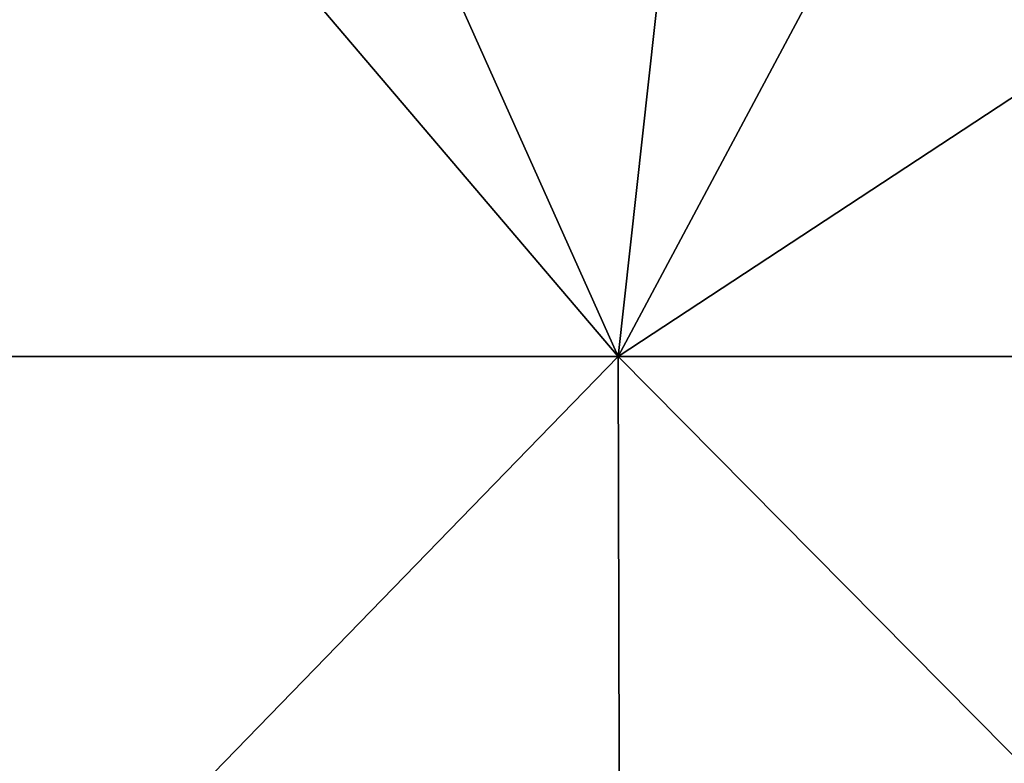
# Model space of a CAD drawing. Header units: millimetres. Extents: x -125 to 125, y -46 to 12.
# Tile 137 of 256: x -24 to -14, y -2 to 5. Entities that reach past the tile are written whole.
import ezdxf

# ---------------------------------------------------------------- set-up
doc = ezdxf.new("R2010")
doc.units = ezdxf.units.MM
doc.header["$LTSCALE"] = 26.699852
doc.layers.add('182', color=7, linetype='CONTINUOUS')
doc.layers.add('183', color=7, linetype='CONTINUOUS')

msp = doc.modelspace()

# ---------------------------------------------------------------- linework, layer by layer
at = {"layer": '182', "color": 7, "linetype": 'CONTINUOUS'}
for points in [[(-29.4408, 1.8685, -121.3565), (-20.9383, 8.9417, -123.2339), (-17.7718, 1.8685, -123.6055), (-29.4408, 1.8685, -121.3565)], [(-27.8151, 8.9417, -121.866), (-20.9383, 8.9417, -123.2339), (-29.4408, 1.8685, -121.3565), (-27.8151, 8.9417, -121.866)], [(-20.9383, 8.9417, -123.2339), (-13.9955, 8.9417, -124.214), (-17.7718, 1.8685, -123.6055), (-20.9383, 8.9417, -123.2339)], [(-17.7718, 1.8685, -123.6055), (-7.0088, 8.9417, -124.8034), (-5.9419, 1.8685, -124.7351), (-17.7718, 1.8685, -123.6055)], [(-13.9955, 8.9417, -124.214), (-7.0088, 8.9417, -124.8034), (-17.7718, 1.8685, -123.6055), (-13.9955, 8.9417, -124.214)], [(-29.4408, 1.8685, -121.3565), (-17.7718, 1.8685, -123.6055), (-29.3916, -10.0872, -121.1537), (-29.4408, 1.8685, -121.3565)], [(-29.3916, -10.0872, -121.1537), (-17.7718, 1.8685, -123.6055), (-17.7421, -10.0872, -123.3989), (-29.3916, -10.0872, -121.1537)], [(-17.7718, 1.8685, -123.6055), (-5.9419, 1.8685, -124.7351), (-17.7421, -10.0872, -123.3989), (-17.7718, 1.8685, -123.6055)], [(-17.7421, -10.0872, -123.3989), (-5.9419, 1.8685, -124.7351), (-5.9319, -10.0872, -124.5266), (-17.7421, -10.0872, -123.3989)]]:
    msp.add_3dface(points, dxfattribs=at)
at = {"layer": '183', "color": 7, "linetype": 'CONTINUOUS'}
for points in [[(-17.7718, 1.8685, 123.6055), (-23.7935, 8.9417, 122.7146), (-29.4408, 1.8685, 121.3565), (-17.7718, 1.8685, 123.6055)], [(-16.9904, 8.9417, 123.8399), (-23.7935, 8.9417, 122.7146), (-17.7718, 1.8685, 123.6055), (-16.9904, 8.9417, 123.8399)], [(-5.9419, 1.8685, 124.7351), (-16.9904, 8.9417, 123.8399), (-17.7718, 1.8685, 123.6055), (-5.9419, 1.8685, 124.7351)], [(-10.1356, 8.9417, 124.5884), (-16.9904, 8.9417, 123.8399), (-5.9419, 1.8685, 124.7351), (-10.1356, 8.9417, 124.5884)], [(-17.7421, -10.0872, 123.3989), (-29.4408, 1.8685, 121.3565), (-29.3916, -10.0872, 121.1537), (-17.7421, -10.0872, 123.3989)], [(-17.7718, 1.8685, 123.6055), (-29.4408, 1.8685, 121.3565), (-17.7421, -10.0872, 123.3989), (-17.7718, 1.8685, 123.6055)], [(-5.9419, 1.8685, 124.7351), (-17.7718, 1.8685, 123.6055), (-5.9319, -10.0872, 124.5266), (-5.9419, 1.8685, 124.7351)], [(-5.9319, -10.0872, 124.5266), (-17.7718, 1.8685, 123.6055), (-17.7421, -10.0872, 123.3989), (-5.9319, -10.0872, 124.5266)]]:
    msp.add_3dface(points, dxfattribs=at)

doc.saveas('drawing.dxf')
